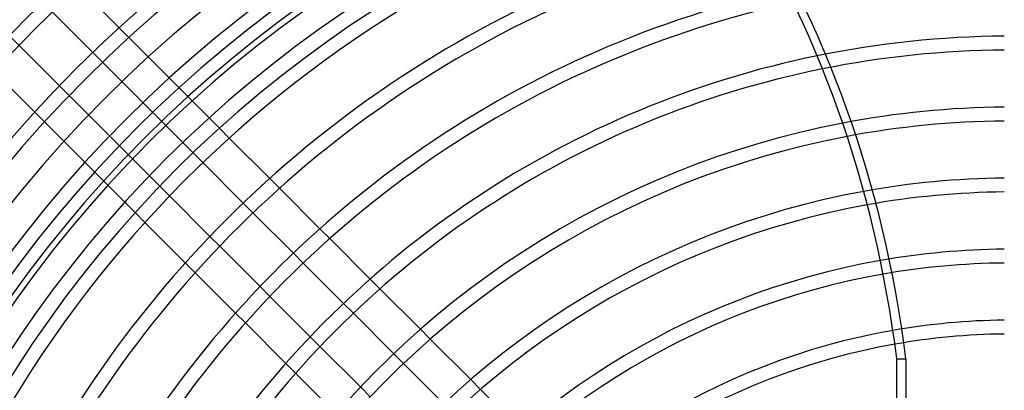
# Model space of a CAD drawing. Header units: millimetres. Extents: x -250 to 250, y -250 to 250.
# Tile 8 of 26: x -166 to -1, y 103 to 165. Entities that reach past the tile are written whole.
import ezdxf

# ---------------------------------------------------------------- set-up
doc = ezdxf.new("R2010")
doc.units = ezdxf.units.MM
doc.layers.add('HIDDEN', color=7, linetype='Continuous')
doc.layers.add('THICK', color=7, linetype='Continuous')

msp = doc.modelspace()

# ---------------------------------------------------------------- linework, layer by layer
at = {"layer": 'HIDDEN'}
for p, q in [((-134.19, 148.3), (-160.44, 174.55)), ((-164.7, 170.28), (-138.61, 144.18)), ((-144.18, 138.61), (-170.28, 164.7)), ((-174.55, 160.44), (-148.3, 134.19)), ((-130.82, 144.93), (-132.46, 146.57)), ((-136.88, 142.46), (-135.24, 140.82)), ((-140.82, 135.24), (-142.46, 136.88)), ((-122.42, 136.53), (-124.06, 138.17)), ((-128.49, 134.06), (-126.85, 132.42)), ((-146.57, 132.46), (-144.93, 130.82)), ((-132.42, 126.85), (-134.06, 128.49)), ((-114.01, 128.12), (-115.66, 129.77)), ((-120.09, 125.67), (-118.45, 124.03)), ((-138.17, 124.06), (-136.53, 122.42)), ((-105.61, 119.72), (-107.25, 121.36)), ((-124.03, 118.45), (-125.67, 120.09)), ((-111.7, 117.28), (-110.06, 115.64)), ((-129.77, 115.66), (-128.12, 114.01)), ((-97.2, 111.31), (-98.84, 112.95)), ((-115.64, 110.06), (-117.28, 111.7)), ((-103.31, 108.88), (-101.67, 107.24)), ((-121.36, 107.25), (-119.72, 105.61)), ((-19.14, 108), (-17.63, 108)), ((-17.63, 108), (-17.63, 51.04)), ((-88.79, 102.9), (-90.43, 104.54)), ((-107.24, 101.67), (-108.88, 103.31))]:
    msp.add_line(p, q, dxfattribs=at)
for radius, start, end in [(233.16, 90, 180), (230.84, 90, 180), (221.29, 90.3003, 179.6997), (218.97, 90.3035, 179.6965), (209.43, 90.3173, 179.6827), (207.11, 90.3209, 179.6791), (204, 90, 270), (161.96, 90.4104, 101.565), (159.64, 90.4163, 101.4072), (150.09, 90.4428, 100.8297), (147.77, 90.4498, 100.7076), (138.23, 90.4808, 100.288), (135.91, 90.4891, 100.2076), (126.36, 90.526, 99.9771), (124.04, 90.5358, 99.9477), (114.49, 90.5805, 99.9553), (112.17, 90.5925, 99.9919)]:
    msp.add_arc((0, 0), radius, start, end, dxfattribs=at)
msp.add_ellipse((-138.58, 82.09), major_axis=(0, -160), ratio=0.766044, start_param=1.73342, end_param=2.280953, dxfattribs=at)
at = {"layer": 'THICK'}
for p, q in [((-132.46, 146.57), (-134.19, 148.3)), ((-138.61, 144.18), (-136.88, 142.46)), ((-124.06, 138.17), (-130.82, 144.93)), ((-135.24, 140.82), (-128.49, 134.06)), ((-142.46, 136.88), (-144.18, 138.61)), ((-134.06, 128.49), (-140.82, 135.24)), ((-115.66, 129.77), (-122.42, 136.53)), ((-148.3, 134.19), (-146.57, 132.46)), ((-126.85, 132.42), (-120.09, 125.67)), ((-144.93, 130.82), (-138.17, 124.06)), ((-125.67, 120.09), (-132.42, 126.85)), ((-107.25, 121.36), (-114.01, 128.12)), ((-118.45, 124.03), (-111.7, 117.28)), ((-136.53, 122.42), (-129.77, 115.66)), ((-98.84, 112.95), (-105.61, 119.72)), ((-117.28, 111.7), (-124.03, 118.45)), ((-110.06, 115.64), (-103.31, 108.88)), ((-128.12, 114.01), (-121.36, 107.25)), ((-90.43, 104.54), (-97.2, 111.31)), ((-108.88, 103.31), (-115.64, 110.06)), ((-101.67, 107.24), (-94.91, 100.49)), ((-19.14, 50.5), (-19.14, 108)), ((-119.72, 105.61), (-112.95, 98.84)), ((-82.02, 96.13), (-88.79, 102.9))]:
    msp.add_line(p, q, dxfattribs=at)
for radius, start, end in [(214.39, 0, 180), (205, 90, 270), (200, 0, 180), (197.56, 90.3364, 179.6636), (195.24, 96.5933, 155.4067), (185.69, 103.5363, 147.2712), (183.37, 103.3158, 147.0905), (173.83, 102.4712, 146.3921), (171.51, 102.2812, 146.2341), (161.96, 101.565, 145.6375), (159.64, 101.4072, 145.5066), (150.09, 100.8297, 145.0343), (147.77, 100.7076, 144.9372), (138.23, 100.288, 144.6222), (135.91, 100.2076, 144.5685), (126.36, 99.9771, 144.4593), (124.04, 99.9477, 144.4633), (114.49, 99.9553, 144.6329), (112.17, 99.9919, 144.7167)]:
    msp.add_arc((0, 0), radius, start, end, dxfattribs=at)
msp.add_ellipse((-140.09, 82.09), major_axis=(0, -160), ratio=0.766044, start_param=1.73342, end_param=2.280953, dxfattribs=at)

doc.saveas('drawing.dxf')
